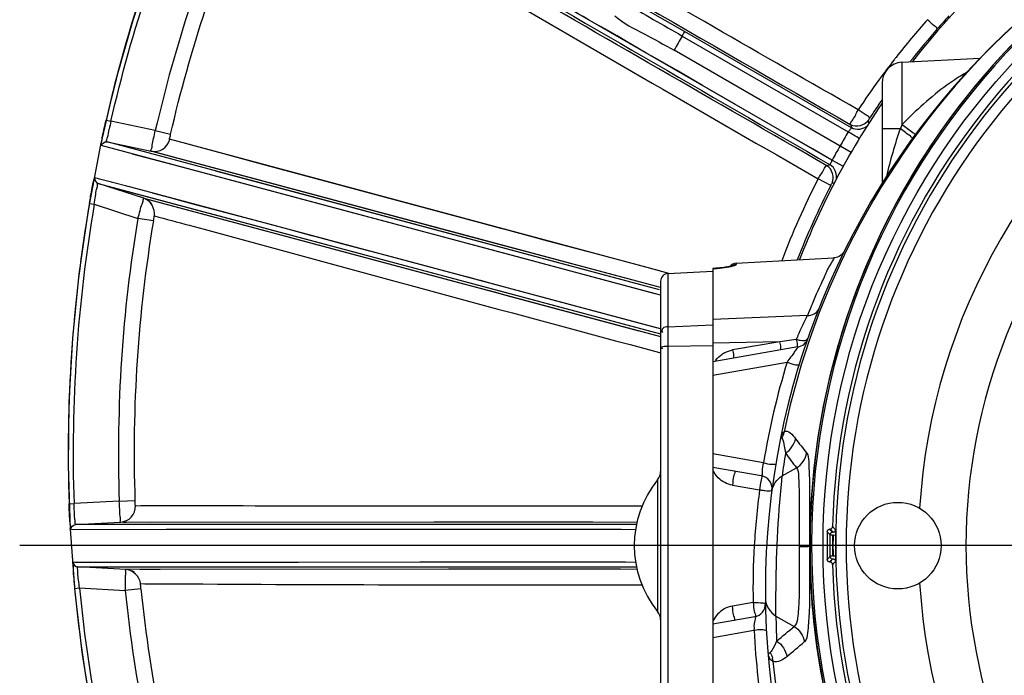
# Model space of a CAD drawing. Header units: inches. Extents: x 22575 to 24734, y 6028 to 6659.
# Tile 144 of 163: x 24669 to 24684, y 6496 to 6506. Entities that reach past the tile are written whole.
import ezdxf

# ---------------------------------------------------------------- set-up
doc = ezdxf.new("R2010")
doc.units = ezdxf.units.IN
doc.header["$LTSCALE"] = 0.5
doc.header["$MEASUREMENT"] = 0
doc.layers.add('CL', color=1, linetype='Continuous')

# ---------------------------------------------------------------- blocks, each defined once
blk = doc.blocks.new('Flygt Small 7 MGD')
at = {"color": 6, "linetype": 'Continuous'}
for p, q in [((24693.233, 6501.093), (24684.159, 6506.331)), ((24691.018, 6503.024), (24690.149, 6503.525)), ((24690.986, 6502.956), (24693.478, 6501.517)), ((24693.525, 6501.576), (24691.018, 6503.024)), ((24693.523, 6501.208), (24690.864, 6502.743)), ((24694.284, 6502.564), (24695.457, 6502.625)), ((24694.284, 6502.564), (24694.284, 6501.621)), ((24691.291, 6502.214), (24690.897, 6502.441)), ((24682.469, 6502.248), (24682.247, 6501.298)), ((24691.787, 6501.928), (24691.291, 6502.214)), ((24693.985, 6502.249), (24693.985, 6500.74)), ((24682.335, 6501.694), (24682.408, 6501.677)), ((24683.074, 6501.535), (24682.408, 6501.677)), ((24693.514, 6501.623), (24693.525, 6501.576)), ((24693.788, 6501.65), (24693.778, 6501.687)), ((24683.074, 6501.535), (24683.304, 6501.482)), ((24694.257, 6501.564), (24693.985, 6501.564)), ((24690.659, 6499.064), (24682.261, 6501.31)), ((24682.35, 6501.367), (24683.011, 6501.227)), ((24690.644, 6499.146), (24682.35, 6501.367)), ((24690.646, 6499.428), (24683.29, 6501.406)), ((24683.601, 6501.322), (24683.511, 6501.346)), ((24684.104, 6501.186), (24683.601, 6501.322)), ((24690.659, 6499.179), (24683.011, 6501.227)), ((24687.861, 6499.928), (24683.083, 6501.207)), ((24684.56, 6501.063), (24684.104, 6501.186)), ((24684.67, 6501.034), (24684.56, 6501.063)), ((24687.542, 6500.26), (24684.67, 6501.034)), ((24693.206, 6501.022), (24693.158, 6501.008)), ((24693.404, 6500.999), (24693.233, 6501.093)), ((24690.644, 6499.146), (24683.984, 6500.929)), ((24682.171, 6500.827), (24682.164, 6500.828)), ((24682.78, 6500.664), (24682.164, 6500.828)), ((24682.236, 6500.809), (24682.208, 6500.817)), ((24682.215, 6500.743), (24690.657, 6498.482)), ((24682.902, 6500.52), (24682.215, 6500.743)), ((24682.228, 6500.74), (24682.236, 6500.738)), ((24682.418, 6500.761), (24682.236, 6500.809)), ((24682.706, 6500.684), (24682.637, 6500.702)), ((24693.215, 6500.714), (24693.025, 6500.811)), ((24693.235, 6500.747), (24693.278, 6500.759)), ((24690.659, 6498.559), (24682.706, 6500.684)), ((24683.318, 6500.52), (24683.03, 6500.597)), ((24682.085, 6500.443), (24682.159, 6500.431)), ((24682.159, 6500.431), (24682.813, 6500.218)), ((24682.902, 6500.52), (24690.659, 6498.444)), ((24682.936, 6500.511), (24687.703, 6499.236)), ((24684.823, 6500.119), (24683.645, 6500.433)), ((24688.061, 6499.76), (24685.848, 6500.351)), ((24687.953, 6500.15), (24687.542, 6500.26)), ((24683.046, 6500.179), (24682.813, 6500.218)), ((24688.172, 6500.091), (24687.953, 6500.15)), ((24688.788, 6499.926), (24688.384, 6500.034)), ((24690.022, 6499.349), (24687.861, 6499.928)), ((24688.893, 6499.898), (24688.788, 6499.926)), ((24689.462, 6499.745), (24688.893, 6499.898)), ((24688.439, 6499.659), (24688.061, 6499.76)), ((24689.674, 6499.689), (24689.462, 6499.745)), ((24690.456, 6499.479), (24689.674, 6499.689)), ((24690.577, 6499.086), (24688.439, 6499.659)), ((24691.794, 6499.547), (24693.257, 6499.624)), ((24691.794, 6499.547), (24691.794, 6499.525)), ((24687.556, 6499.39), (24687.387, 6499.435)), ((24687.725, 6499.345), (24687.556, 6499.39)), ((24690.784, 6499.391), (24690.456, 6499.479)), ((24690.771, 6499.391), (24691.446, 6499.426)), ((24690.771, 6499.391), (24690.771, 6491.218)), ((24691.466, 6499.466), (24691.446, 6499.465)), ((24691.446, 6499.465), (24691.446, 6492.546)), ((24691.446, 6499.464), (24691.458, 6499.464)), ((24691.458, 6499.466), (24691.458, 6499.464)), ((24691.458, 6499.464), (24691.458, 6499.465)), ((24691.556, 6499.474), (24691.528, 6499.471)), ((24691.577, 6499.476), (24691.55, 6499.473)), ((24691.597, 6499.478), (24691.571, 6499.475)), ((24691.615, 6499.481), (24691.591, 6499.477)), ((24687.703, 6499.236), (24687.858, 6499.195)), ((24690.659, 6499.273), (24690.659, 6491.336)), ((24690.599, 6498.575), (24688.896, 6499.031)), ((24692.864, 6498.761), (24691.446, 6498.697)), ((24690.771, 6498.589), (24691.446, 6498.62)), ((24692.449, 6498.365), (24691.446, 6498.346)), ((24692.449, 6498.365), (24691.742, 6498.243)), ((24692.696, 6498.401), (24692.449, 6498.365)), ((24690.645, 6498.204), (24690.659, 6498.2)), ((24690.771, 6498.297), (24691.446, 6498.31)), ((24692.72, 6498.287), (24691.446, 6498.062)), ((24692.056, 6498.297), (24691.899, 6498.27)), ((24691.446, 6497.864), (24692.559, 6498.06)), ((24692.204, 6496.547), (24691.446, 6496.681)), ((24681.766, 6496.502), (24681.796, 6495.551)), ((24691.446, 6496.483), (24692.171, 6496.355)), ((24692.485, 6496.35), (24692.7, 6496.472)), ((24690.615, 6496.294), (24690.615, 6494.314)), ((24692.478, 6496.278), (24692.485, 6496.35)), ((24691.739, 6496.212), (24692.147, 6496.142)), ((24682.534, 6495.972), (24681.854, 6495.936)), ((24682.534, 6495.972), (24682.77, 6495.98)), ((24681.78, 6495.934), (24681.854, 6495.936)), ((24682.786, 6495.902), (24682.776, 6495.902)), ((24690.381, 6495.897), (24682.776, 6495.902)), ((24683.194, 6495.901), (24683.023, 6495.902)), ((24685.652, 6495.898), (24684.572, 6495.899)), ((24685.788, 6495.898), (24685.652, 6495.898)), ((24690.381, 6495.897), (24689.852, 6495.897)), ((24690.284, 6495.548), (24681.807, 6495.543)), ((24683.239, 6495.545), (24681.827, 6495.543)), ((24681.877, 6495.622), (24682.552, 6495.657)), ((24690.298, 6495.623), (24681.877, 6495.622)), ((24681.887, 6495.622), (24681.882, 6495.622)), ((24682.552, 6495.657), (24690.305, 6495.659)), ((24682.552, 6495.657), (24682.556, 6495.657)), ((24682.599, 6495.657), (24682.641, 6495.657)), ((24683, 6495.658), (24687.262, 6495.659)), ((24687.475, 6495.547), (24687.071, 6495.547)), ((24687.535, 6495.623), (24687.229, 6495.623)), ((24687.262, 6495.659), (24687.569, 6495.659)), ((24687.853, 6495.547), (24687.475, 6495.547)), ((24690.298, 6495.623), (24687.535, 6495.623)), ((24687.569, 6495.659), (24689.645, 6495.659)), ((24690.066, 6495.548), (24687.853, 6495.547)), ((24693.204, 6495.55), (24693.196, 6495.549)), ((24693.244, 6495.503), (24693.196, 6495.549)), ((24693.204, 6495.55), (24693.244, 6495.503)), ((24693.286, 6495.541), (24693.241, 6495.59)), ((24692.894, 6495.407), (24692.894, 6495.295)), ((24693.162, 6495.512), (24693.206, 6495.467)), ((24693.162, 6495.512), (24693.162, 6495.42)), ((24693.162, 6495.42), (24693.162, 6495.142)), ((24693.206, 6495.141), (24693.206, 6495.467)), ((24692.894, 6495.295), (24692.897, 6495.299)), ((24692.894, 6495.295), (24692.894, 6495.175)), ((24693.162, 6495.142), (24693.162, 6495.096)), ((24693.206, 6495.141), (24693.162, 6495.096)), ((24693.196, 6495.059), (24693.244, 6495.105)), ((24693.244, 6495.105), (24693.204, 6495.059)), ((24681.838, 6495.054), (24690.284, 6495.06)), ((24681.865, 6495.054), (24682.44, 6495.054)), ((24681.909, 6494.985), (24690.298, 6494.985)), ((24682.631, 6494.947), (24681.909, 6494.985)), ((24681.937, 6494.985), (24681.943, 6494.985)), ((24682.23, 6494.985), (24682.322, 6494.985)), ((24682.418, 6494.985), (24687.016, 6494.985)), ((24690.305, 6494.949), (24682.631, 6494.947)), ((24682.709, 6495.055), (24685.222, 6495.057)), ((24682.928, 6494.947), (24682.842, 6494.947)), ((24687.474, 6494.949), (24683.146, 6494.947)), ((24685.222, 6495.057), (24687.045, 6495.059)), ((24687.016, 6494.985), (24687.085, 6494.985)), ((24687.045, 6495.059), (24687.246, 6495.059)), ((24687.085, 6494.985), (24687.184, 6494.985)), ((24687.184, 6494.985), (24687.656, 6494.985)), ((24687.246, 6495.059), (24687.595, 6495.06)), ((24690.059, 6494.949), (24687.474, 6494.949)), ((24687.595, 6495.06), (24688.009, 6495.06)), ((24687.656, 6494.985), (24690.298, 6494.985)), ((24688.009, 6495.06), (24688.367, 6495.06)), ((24688.367, 6495.06), (24690.132, 6495.06)), ((24693.196, 6495.059), (24693.204, 6495.059)), ((24693.241, 6495.018), (24693.261, 6495.04)), ((24693.261, 6495.04), (24693.286, 6495.067)), ((24681.863, 6494.661), (24681.937, 6494.668)), ((24681.937, 6494.668), (24682.624, 6494.632)), ((24682.859, 6494.655), (24682.624, 6494.632)), ((24692.049, 6494.45), (24691.739, 6494.396)), ((24692.073, 6494.236), (24691.446, 6494.125)), ((24692.392, 6494.247), (24692.665, 6494.091)), ((24691.446, 6493.927), (24692.062, 6494.036))]:
    blk.add_line(p, q, dxfattribs=at)
at = {"color": 7, "linetype": 'Continuous'}
for p, q in [((24693.287, 6495.539), (24693.286, 6495.541)), ((24693.206, 6495.464), (24693.241, 6495.464)), ((24693.241, 6495.464), (24693.241, 6495.145)), ((24693.249, 6495.464), (24693.289, 6495.463)), ((24693.241, 6495.145), (24693.206, 6495.145)), ((24693.289, 6495.145), (24693.249, 6495.145))]:
    blk.add_line(p, q, dxfattribs=at)
at = {"color": 6, "linetype": 'Continuous'}
for points in [[(24683.683, 6505.722), (24683.356, 6504.954), (24683.025, 6504.077), (24682.73, 6503.176), (24682.469, 6502.248)], [(24690.897, 6502.441), (24690.691, 6502.561), (24690.582, 6502.624), (24690.454, 6502.696), (24690.316, 6502.776), (24690.171, 6502.861), (24690.007, 6502.958), (24689.834, 6503.058), (24689.685, 6503.141), (24689.579, 6503.201), (24689.5, 6503.247), (24689.425, 6503.29), (24689.35, 6503.333), (24689.28, 6503.373), (24689.209, 6503.416), (24689.131, 6503.463), (24689.047, 6503.511), (24688.954, 6503.564), (24688.852, 6503.623), (24688.751, 6503.682), (24688.652, 6503.739), (24688.562, 6503.791), (24688.383, 6503.895)], [(24682.247, 6501.298), (24682.066, 6500.341), (24681.928, 6499.382), (24681.832, 6498.419), (24681.778, 6497.457), (24681.766, 6496.502)], [(24693.233, 6501.093), (24692.941, 6501.261), (24692.67, 6501.418)], [(24685.848, 6500.351), (24683.437, 6500.995), (24682.732, 6501.184)], [(24682.399, 6500.694), (24688.452, 6499.073), (24690.657, 6498.482)], [(24683.645, 6500.433), (24683.532, 6500.463), (24683.423, 6500.492), (24683.318, 6500.52)], [(24685.424, 6499.958), (24685.117, 6500.04), (24684.823, 6500.119)], [(24685.877, 6499.837), (24685.728, 6499.877), (24685.577, 6499.918), (24685.424, 6499.958)], [(24688.384, 6500.034), (24688.281, 6500.062), (24688.172, 6500.091)], [(24686.545, 6499.659), (24686.293, 6499.727), (24686.16, 6499.762), (24685.877, 6499.837)], [(24693.423, 6499.733), (24693.412, 6499.712), (24693.397, 6499.693), (24693.38, 6499.675), (24693.361, 6499.66), (24693.34, 6499.647), (24693.318, 6499.637), (24693.295, 6499.629), (24693.271, 6499.625), (24693.257, 6499.624)], [(24687.387, 6499.435), (24687.199, 6499.485), (24686.545, 6499.659)], [(24691.535, 6499.471), (24691.513, 6499.469), (24691.49, 6499.468), (24691.466, 6499.466)], [(24691.74, 6499.506), (24691.74, 6499.506), (24691.737, 6499.505), (24691.733, 6499.504), (24691.728, 6499.502), (24691.72, 6499.5), (24691.712, 6499.498), (24691.702, 6499.496), (24691.691, 6499.493), (24691.678, 6499.491), (24691.664, 6499.488), (24691.649, 6499.486), (24691.633, 6499.483), (24691.615, 6499.481)], [(24691.721, 6499.493), (24691.728, 6499.499), (24691.734, 6499.503), (24691.738, 6499.505), (24691.74, 6499.506)], [(24688.064, 6499.254), (24687.975, 6499.278), (24687.891, 6499.3), (24687.808, 6499.323), (24687.725, 6499.345)], [(24688.896, 6499.031), (24688.56, 6499.121), (24688.064, 6499.254)], [(24687.858, 6499.195), (24688.181, 6499.108), (24688.353, 6499.062), (24690.335, 6498.531)], [(24683.023, 6495.902), (24682.915, 6495.902), (24682.856, 6495.902)], [(24684.217, 6495.9), (24683.589, 6495.901), (24683.194, 6495.901)], [(24684.572, 6495.899), (24684.392, 6495.9), (24684.217, 6495.9)], [(24686.872, 6495.897), (24686.583, 6495.898), (24685.788, 6495.898)], [(24687.23, 6495.897), (24687.003, 6495.897), (24686.872, 6495.897)], [(24688.138, 6495.897), (24687.669, 6495.897), (24687.512, 6495.897), (24687.23, 6495.897)], [(24689.003, 6495.897), (24688.746, 6495.897), (24688.45, 6495.897), (24688.138, 6495.897)], [(24689.852, 6495.897), (24689.467, 6495.897), (24689.003, 6495.897)], [(24681.796, 6495.551), (24681.867, 6494.605), (24681.979, 6493.666), (24682.133, 6492.734), (24682.326, 6491.812), (24682.56, 6490.899)], [(24687.229, 6495.623), (24687.171, 6495.623), (24682.38, 6495.622)], [(24687.071, 6495.547), (24686.953, 6495.547), (24683.239, 6495.545)], [(24693.162, 6495.512), (24693.163, 6495.518), (24693.165, 6495.525), (24693.167, 6495.53)], [(24693.167, 6495.53), (24693.171, 6495.535), (24693.175, 6495.54), (24693.179, 6495.544), (24693.185, 6495.546), (24693.19, 6495.548), (24693.196, 6495.549)], [(24693.204, 6495.55), (24693.21, 6495.55), (24693.216, 6495.553), (24693.222, 6495.556), (24693.227, 6495.56)], [(24693.227, 6495.56), (24693.232, 6495.564), (24693.236, 6495.57)], [(24693.236, 6495.57), (24693.239, 6495.576), (24693.24, 6495.583), (24693.241, 6495.59)], [(24693.175, 6495.068), (24693.171, 6495.073), (24693.167, 6495.078), (24693.165, 6495.084), (24693.163, 6495.09), (24693.162, 6495.096)], [(24682.44, 6495.054), (24682.618, 6495.055), (24682.709, 6495.055)], [(24683.146, 6494.947), (24683.086, 6494.947), (24682.928, 6494.947)], [(24693.196, 6495.059), (24693.19, 6495.06), (24693.185, 6495.062), (24693.179, 6495.065), (24693.175, 6495.068)], [(24693.222, 6495.053), (24693.216, 6495.056), (24693.21, 6495.058), (24693.204, 6495.059)], [(24693.241, 6495.018), (24693.24, 6495.025), (24693.239, 6495.032), (24693.236, 6495.038), (24693.232, 6495.044), (24693.227, 6495.049), (24693.222, 6495.053)]]:
    blk.add_lwpolyline(points, dxfattribs=at)
at = {"color": 7, "linetype": 'Continuous'}
for points in [[(24693.286, 6495.541), (24693.286, 6495.535), (24693.284, 6495.529), (24693.281, 6495.523), (24693.277, 6495.517), (24693.273, 6495.512), (24693.267, 6495.508), (24693.261, 6495.505), (24693.254, 6495.504), (24693.247, 6495.503)], [(24693.218, 6495.495), (24693.214, 6495.49), (24693.21, 6495.485), (24693.208, 6495.48), (24693.206, 6495.474), (24693.206, 6495.468)], [(24693.241, 6495.503), (24693.235, 6495.502), (24693.229, 6495.501), (24693.223, 6495.498), (24693.218, 6495.495)], [(24693.206, 6495.141), (24693.206, 6495.135), (24693.208, 6495.129), (24693.21, 6495.123), (24693.214, 6495.118), (24693.218, 6495.114), (24693.223, 6495.11), (24693.229, 6495.107), (24693.235, 6495.106), (24693.241, 6495.105)], [(24693.247, 6495.105), (24693.254, 6495.105), (24693.26, 6495.103), (24693.266, 6495.1), (24693.272, 6495.097), (24693.276, 6495.092), (24693.281, 6495.087), (24693.284, 6495.081)], [(24693.284, 6495.081), (24693.286, 6495.074), (24693.286, 6495.067)]]:
    blk.add_lwpolyline(points, dxfattribs=at)
at = {"color": 6, "linetype": 'Continuous'}
for centre, radius in [((24703.749, 6495.304), 10.65), ((24694.222, 6495.304), 0.65)]:
    blk.add_circle(centre, radius, dxfattribs=at)
for centre, radius, start, end in [((24703.749, 6495.304), 11.811, 21.3195, 142.0134), ((24703.749, 6494.635), 11.516, 92.4002, 267.5998), ((24703.749, 6495.304), 10.846, 92.5497, 87.4503), ((24703.749, 6495.304), 10.823, 92.5496, 87.4504), ((24703.75, 6495.3), 10.85, 102.106, 140.4928), ((24703.749, 6495.304), 10.512, 103.1487, 178.4428), ((24703.749, 6495.304), 10.46, 105.9043, 254.0957), ((24703.749, 6495.304), 10.303, 105.9043, 254.0957), ((24703.739, 6496.787), 21.957, 162.4277, 163.7703), ((24703.849, 6495.187), 11.986, 137.6781, 138.9196), ((24704.443, 6494.589), 13.03, 138.6262, 141.8644), ((24704.227, 6494.858), 12.487, 138.9212, 141.6329), ((24703.924, 6496.733), 22.149, 163.7701, 164.9347), ((24716.757, 6488.104), 29.745, 150.045, 150.5168), ((24703.749, 6495.304), 9.217, 123.4881, 176.5119), ((24703.999, 6494.94), 12.464, 141.8744, 142.0872), ((24704.098, 6496.686), 22.33, 164.9349, 166.232), ((24703.544, 6495.291), 11.889, 142.0754, 143.853), ((24694.3, 6502.249), 0.315, 93, 180), ((24703.968, 6495.066), 12.155, 141.6445, 141.8745), ((24696.613, 6500.016), 2.752, 119.6735, 121.0532), ((24695.33, 6502.64), 0.3, 242.8546, 247.1276), ((24703.757, 6495.294), 10.86, 140.4901, 179.9746), ((24703.164, 6495.572), 11.417, 143.8645, 146.6515), ((24703.749, 6495.304), 11.811, 145.7864, 158.6792), ((24703.375, 6495.501), 11.42, 145.3114, 146.9888), ((24689.658, 6499.974), 7.447, 166.7817, 167.7262), ((24697.197, 6500.232), 3.227, 154.4996, 155.6177), ((24703.712, 6495.326), 11.961, 148.8275, 149.9997), ((24662.138, 6449.617), 60.628, 58.68781, 58.87417), ((24683.06, 6501.458), 0.236, 258.0225, 347.2269), ((24703.749, 6495.305), 12.003, 150.0011, 151.1702), ((24703.777, 6495.291), 12.086, 152.8235, 159.2003), ((24703.776, 6495.292), 11.871, 152.8236, 158.7448), ((24703.749, 6495.304), 8.504, 141.1558, 229.6125), ((24703.854, 6496.706), 22.087, 170.2588, 182.0042), ((24703.902, 6496.702), 22.061, 170.2701, 181.9894), ((24703.882, 6496.702), 21.361, 170.5276, 181.9602), ((24703.884, 6496.701), 21.127, 170.5253, 181.9566), ((24691.8, 6499.429), 0.118, 93, 145.3597), ((24690.777, 6499.273), 0.118, 93, 180), ((24691.333, 6501.659), 2.198, 273.269, 274.4405), ((24691.333, 6501.661), 2.2, 274.4344, 275.5414), ((24691.351, 6501.482), 2.02, 275.5352, 276.6722), ((24691.559, 6500.222), 0.742, 282.4564, 283.2139), ((24691.797, 6499.409), 0.115, 124.9111, 131.0443), ((24703.275, 6494.53), 11.239, 154.7599, 156.9405), ((24703.229, 6494.551), 11.187, 156.9475, 157.0791), ((24703.276, 6494.531), 11.239, 157.0796, 157.8884), ((24700.749, 6494.884), 8.788, 153.8144, 156.0518), ((24700.124, 6495.163), 8.102, 156.0611, 156.4467), ((24692.686, 6498.481), 0.197, 280, 340.8304), ((24691.805, 6497.857), 0.39, 118.1966, 124.5228), ((24691.821, 6497.849), 0.407, 144.2219, 147.5113), ((24703.762, 6494.632), 11.715, 162.9832, 170.5898), ((24692.209, 6497.076), 0.315, 329.8264, 346.5683), ((24692.215, 6497.074), 0.309, 346.5798, 348.7158), ((24696.545, 6499.773), 4.805, 216.5826, 219.791), ((24703.6, 6494.903), 11.209, 170.8015, 172.5861), ((24696.627, 6499.545), 4.986, 214.8544, 218.0384), ((24690.462, 6496.418), 0.197, 321.0574, 359.9998), ((24691.84, 6495.304), 1.575, 141.0576, 218.9424), ((24692.136, 6496.161), 0.197, 352.5115, 80), ((24703.23, 6494.65), 11.183, 172.3364, 176.6476), ((24692.403, 6498.186), 2.061, 262.8586, 263.5421), ((24682.54, 6495.893), 0.236, 273.0224, 2.234), ((24703.749, 6495.304), 10.462, 179.1298, 180.8702), ((24703.225, 6494.65), 11.178, 176.646, 181.0267), ((24703.749, 6495.304), 10.512, 181.5569, 256.8513), ((24703.256, 6496.688), 21.489, 185.413, 197.2272), ((24703.312, 6496.699), 21.471, 185.4292, 197.212), ((24703.298, 6496.696), 20.54, 185.7013, 197.1879), ((24703.749, 6495.304), 9.217, 183.4881, 236.5119), ((24703.301, 6496.698), 20.78, 185.7062, 197.1911), ((24692.038, 6494.43), 0.197, 280, 1.0038), ((24690.462, 6494.191), 0.197, 0.0002, 38.9426), ((24703.601, 6494.366), 11.21, 180.6087, 182.5323), ((24680.245, 6508.658), 19.143, 309.4253, 310.4535), ((24703.76, 6494.636), 11.713, 182.9371, 189.9761), ((24680.399, 6508.421), 19.139, 309.4274, 310.4558), ((24692.038, 6493.54), 0.312, 5.1047, 13.6886)]:
    blk.add_arc(centre, radius, start, end, dxfattribs=at)
at = {"color": 7, "linetype": 'Continuous'}
for centre, radius, start, end in [((24703.749, 6495.304), 10.501, 179.1298, 180.8702), ((24691.825, 6495.128), 1.464, 0.1028, 0.6699)]:
    blk.add_arc(centre, radius, start, end, dxfattribs=at)
at = {"color": 6, "linetype": 'Continuous'}
for points, knots in [([(24693.627, 6501.848), (24692.176, 6502.675), (24689.547, 6504.196), (24686.907, 6505.699), (24685.727, 6506.388)], [0, 0, 0, 0, 0.549947, 1, 1, 1, 1]), ([(24684.118, 6506.273), (24684.496, 6506.064), (24685.651, 6505.387), (24688.683, 6503.641), (24691.336, 6502.102), (24693.206, 6501.022)], [0, 0, 0, 0, 0.123393, 0.382799, 1, 1, 1, 1]), ([(24685.434, 6506.28), (24685.938, 6505.988), (24688.632, 6504.437), (24691.327, 6502.887), (24693.514, 6501.623)], [0, 0, 0, 0, 0.187403, 1, 1, 1, 1]), ([(24701.487, 6505.926), (24699.328, 6505.494), (24695.173, 6503.313), (24692.957, 6499.17), (24692.517, 6497.014)], [0, 0, 0, 0, 0.500154, 1, 1, 1, 1]), ([(24693.158, 6501.008), (24691.474, 6501.98), (24688.663, 6503.59), (24685.875, 6505.24), (24684.743, 6505.869)], [0, 0, 0, 0, 0.60012, 1, 1, 1, 1]), ([(24684.825, 6505.572), (24685.912, 6504.965), (24688.623, 6503.339), (24691.366, 6501.769), (24693.025, 6500.811)], [0, 0, 0, 0, 0.39384, 1, 1, 1, 1]), ([(24689.974, 6503.257), (24690.104, 6503.146), (24690.415, 6502.99), (24690.714, 6502.826), (24690.864, 6502.743)], [0, 0, 0, 0, 0.499737, 1, 1, 1, 1]), ([(24694.814, 6503.063), (24694.807, 6503.083), (24694.742, 6503.121), (24694.7, 6503.17), (24694.665, 6503.201)], [0, 0, 0, 0, 0.312849, 1, 1, 1, 1]), ([(24690.986, 6502.956), (24690.994, 6502.97), (24691, 6502.991), (24691.022, 6503.016), (24691.018, 6503.024)], [0, 0, 0, 0, 0.660859, 1, 1, 1, 1]), ([(24695.194, 6502.374), (24695.113, 6502.325), (24694.786, 6502.105), (24694.491, 6501.839), (24694.284, 6501.621)], [0, 0, 0, 0, 0.237679, 1, 1, 1, 1]), ([(24693.514, 6501.623), (24693.503, 6501.647), (24693.575, 6501.727), (24693.598, 6501.798), (24693.627, 6501.848)], [0, 0, 0, 0, 0.316354, 1, 1, 1, 1]), ([(24693.799, 6501.723), (24693.796, 6501.745), (24693.714, 6501.776), (24693.668, 6501.821), (24693.627, 6501.848)], [0, 0, 0, 0, 0.316737, 1, 1, 1, 1]), ([(24693.778, 6501.687), (24693.777, 6501.691), (24693.79, 6501.703), (24693.794, 6501.715), (24693.799, 6501.723)], [0, 0, 0, 0, 0.324435, 1, 1, 1, 1]), ([(24694.487, 6501.477), (24694.473, 6501.486), (24694.405, 6501.534), (24694.338, 6501.582), (24694.284, 6501.621)], [0, 0, 0, 0, 0.1947, 1, 1, 1, 1]), ([(24682.261, 6501.31), (24682.249, 6501.313), (24682.281, 6501.382), (24682.275, 6501.416), (24682.282, 6501.45)], [0, 0, 0, 0, 0.265659, 1, 1, 1, 1]), ([(24682.35, 6501.367), (24682.332, 6501.372), (24682.379, 6501.466), (24682.371, 6501.512), (24682.381, 6501.557)], [0, 0, 0, 0, 0.274712, 1, 1, 1, 1]), ([(24683.011, 6501.227), (24683.003, 6501.23), (24683.029, 6501.272), (24683.024, 6501.325), (24683.053, 6501.425), (24683.066, 6501.496), (24683.074, 6501.535)], [0, 0, 0, 0, 0.076734, 0.293626, 0.617789, 1, 1, 1, 1]), ([(24683.29, 6501.406), (24683.285, 6501.413), (24683.3, 6501.441), (24683.301, 6501.465), (24683.304, 6501.482)], [0, 0, 0, 0, 0.331007, 1, 1, 1, 1]), ([(24693.525, 6501.576), (24693.518, 6501.574), (24693.505, 6501.548), (24693.488, 6501.531), (24693.478, 6501.517)], [0, 0, 0, 0, 0.313117, 1, 1, 1, 1]), ([(24694.445, 6501.42), (24694.434, 6501.43), (24694.373, 6501.481), (24694.309, 6501.527), (24694.257, 6501.564)], [0, 0, 0, 0, 0.197308, 1, 1, 1, 1]), ([(24693.025, 6500.811), (24693.052, 6500.859), (24693.099, 6500.91), (24693.133, 6501.007), (24693.158, 6501.008)], [0, 0, 0, 0, 0.686163, 1, 1, 1, 1]), ([(24693.233, 6501.093), (24693.226, 6501.077), (24693.219, 6501.054), (24693.204, 6501.03), (24693.206, 6501.022)], [0, 0, 0, 0, 0.686655, 1, 1, 1, 1]), ([(24682.085, 6500.443), (24682.091, 6500.48), (24682.112, 6500.599), (24682.133, 6500.718), (24682.153, 6500.798)], [0, 0, 0, 0, 0.311502, 1, 1, 1, 1]), ([(24682.153, 6500.798), (24682.155, 6500.806), (24682.159, 6500.812), (24682.162, 6500.829), (24682.164, 6500.828)], [0, 0, 0, 0, 0.744142, 1, 1, 1, 1]), ([(24682.159, 6500.431), (24682.164, 6500.471), (24682.176, 6500.542), (24682.188, 6500.649), (24682.207, 6500.693), (24682.207, 6500.746), (24682.215, 6500.743)], [0, 0, 0, 0, 0.381624, 0.706134, 0.923452, 1, 1, 1, 1]), ([(24693.215, 6500.714), (24693.219, 6500.722), (24693.227, 6500.731), (24693.231, 6500.746), (24693.235, 6500.747)], [0, 0, 0, 0, 0.679646, 1, 1, 1, 1]), ([(24682.813, 6500.218), (24682.824, 6500.256), (24682.846, 6500.325), (24682.868, 6500.427), (24682.897, 6500.472), (24682.894, 6500.521), (24682.902, 6500.52)], [0, 0, 0, 0, 0.382175, 0.706377, 0.923317, 1, 1, 1, 1]), ([(24683.046, 6500.179), (24683.049, 6500.197), (24683.059, 6500.212), (24683.054, 6500.258), (24683.062, 6500.256)], [0, 0, 0, 0, 0.707637, 1, 1, 1, 1]), ([(24683.062, 6500.256), (24683.236, 6500.209), (24685.763, 6499.519), (24688.29, 6498.835), (24690.645, 6498.204)], [0, 0, 0, 0, 0.069054, 1, 1, 1, 1]), ([(24691.729, 6499.499), (24691.743, 6499.502), (24691.763, 6499.508), (24691.784, 6499.516), (24691.791, 6499.52)], [0, 0, 0, 0, 0.641532, 1, 1, 1, 1]), ([(24691.732, 6499.503), (24691.738, 6499.508), (24691.752, 6499.516), (24691.767, 6499.521), (24691.774, 6499.523)], [0, 0, 0, 0, 0.507008, 1, 1, 1, 1]), ([(24691.774, 6499.523), (24691.778, 6499.523), (24691.784, 6499.525), (24691.791, 6499.525), (24691.794, 6499.525)], [0, 0, 0, 0, 0.508567, 1, 1, 1, 1]), ([(24691.791, 6499.52), (24691.792, 6499.521), (24691.793, 6499.522), (24691.794, 6499.525), (24691.794, 6499.525)], [0, 0, 0, 0, 0.593289, 1, 1, 1, 1]), ([(24693.257, 6499.624), (24693.281, 6499.64), (24693.141, 6499.437), (24693.145, 6499.397), (24693.109, 6499.322)], [0, 0, 0, 0, 0.254314, 1, 1, 1, 1]), ([(24690.771, 6498.589), (24690.744, 6498.588), (24690.687, 6498.589), (24690.674, 6498.521), (24690.688, 6498.506)], [0, 0, 0, 0, 0.570509, 1, 1, 1, 1]), ([(24692.472, 6498.243), (24692.461, 6498.241), (24692.472, 6498.312), (24692.454, 6498.335), (24692.449, 6498.365)], [0, 0, 0, 0, 0.273728, 1, 1, 1, 1]), ([(24692.696, 6498.401), (24692.716, 6498.395), (24692.769, 6498.385), (24692.859, 6498.379), (24692.872, 6498.416)], [0, 0, 0, 0, 0.347192, 1, 1, 1, 1]), ([(24692.696, 6498.401), (24692.701, 6498.373), (24692.718, 6498.351), (24692.71, 6498.285), (24692.72, 6498.287)], [0, 0, 0, 0, 0.72601, 1, 1, 1, 1]), ([(24690.771, 6498.297), (24690.745, 6498.296), (24690.72, 6498.296), (24690.665, 6498.28), (24690.682, 6498.265), (24690.688, 6498.262)], [0, 0, 0, 0, 0.648798, 0.832997, 1, 1, 1, 1]), ([(24691.766, 6498.119), (24691.755, 6498.117), (24691.767, 6498.189), (24691.748, 6498.213), (24691.742, 6498.243)], [0, 0, 0, 0, 0.274249, 1, 1, 1, 1]), ([(24692.72, 6498.287), (24692.73, 6498.289), (24692.682, 6498.239), (24692.659, 6498.189), (24692.594, 6498.109), (24692.559, 6498.06)], [0, 0, 0, 0, 0.10209, 0.354491, 1, 1, 1, 1]), ([(24692.559, 6498.06), (24692.601, 6498.048), (24692.634, 6498.016), (24692.742, 6498.02), (24692.737, 6498.003)], [0, 0, 0, 0, 0.709929, 1, 1, 1, 1]), ([(24692.517, 6497.014), (24692.505, 6497.006), (24692.483, 6496.988), (24692.471, 6496.962), (24692.468, 6496.949)], [0, 0, 0, 0, 0.537151, 1, 1, 1, 1]), ([(24692.468, 6496.949), (24692.467, 6496.945), (24692.47, 6496.932), (24692.477, 6496.923), (24692.481, 6496.918)], [0, 0, 0, 0, 0.422839, 1, 1, 1, 1]), ([(24692.852, 6496.697), (24692.881, 6496.663), (24692.883, 6496.509), (24692.9, 6496.246), (24692.893, 6495.855), (24692.894, 6495.565), (24692.894, 6495.407)], [0, 0, 0, 0, 0.105208, 0.324287, 0.63447, 1, 1, 1, 1]), ([(24691.763, 6496.427), (24691.784, 6496.423), (24691.738, 6496.312), (24691.748, 6496.262), (24691.739, 6496.212)], [0, 0, 0, 0, 0.29818, 1, 1, 1, 1]), ([(24692.204, 6496.547), (24692.197, 6496.502), (24692.173, 6496.463), (24692.189, 6496.352), (24692.171, 6496.355)], [0, 0, 0, 0, 0.708967, 1, 1, 1, 1]), ([(24692.204, 6496.547), (24692.248, 6496.54), (24692.284, 6496.513), (24692.391, 6496.533), (24692.388, 6496.515)], [0, 0, 0, 0, 0.709669, 1, 1, 1, 1]), ([(24692.7, 6496.472), (24692.73, 6496.443), (24692.731, 6496.295), (24692.745, 6496.055), (24692.737, 6495.696), (24692.738, 6495.433), (24692.739, 6495.291)], [0, 0, 0, 0, 0.10651, 0.330155, 0.641688, 1, 1, 1, 1]), ([(24692.171, 6496.355), (24692.192, 6496.351), (24692.146, 6496.241), (24692.156, 6496.191), (24692.147, 6496.142)], [0, 0, 0, 0, 0.300443, 1, 1, 1, 1]), ([(24692.392, 6494.247), (24692.391, 6494.353), (24692.391, 6495.03), (24692.422, 6495.709), (24692.478, 6496.278)], [0, 0, 0, 0, 0.155889, 1, 1, 1, 1]), ([(24692.171, 6496.139), (24692.19, 6496.136), (24692.241, 6496.134), (24692.3, 6496.117), (24692.33, 6496.134)], [0, 0, 0, 0, 0.354546, 1, 1, 1, 1]), ([(24692.33, 6496.134), (24692.33, 6496.134), (24692.331, 6496.134), (24692.332, 6496.135), (24692.332, 6496.136)], [0, 0, 0, 0, 0.579498, 1, 1, 1, 1]), ([(24682.552, 6495.657), (24682.544, 6495.658), (24682.558, 6495.705), (24682.54, 6495.756), (24682.542, 6495.86), (24682.536, 6495.932), (24682.534, 6495.972)], [0, 0, 0, 0, 0.076711, 0.293598, 0.617771, 1, 1, 1, 1]), ([(24682.776, 6495.902), (24682.77, 6495.909), (24682.777, 6495.939), (24682.771, 6495.963), (24682.77, 6495.98)], [0, 0, 0, 0, 0.331281, 1, 1, 1, 1]), ([(24681.877, 6495.622), (24681.869, 6495.622), (24681.875, 6495.67), (24681.861, 6495.719), (24681.86, 6495.824), (24681.856, 6495.896), (24681.854, 6495.936)], [0, 0, 0, 0, 0.077733, 0.29407, 0.617751, 1, 1, 1, 1]), ([(24681.807, 6495.543), (24681.795, 6495.543), (24681.808, 6495.615), (24681.794, 6495.644), (24681.792, 6495.677)], [0, 0, 0, 0, 0.264773, 1, 1, 1, 1]), ([(24692.739, 6495.291), (24692.739, 6495.147), (24692.74, 6494.879), (24692.742, 6494.511), (24692.724, 6494.269), (24692.702, 6494.114), (24692.665, 6494.091)], [0, 0, 0, 0, 0.357424, 0.669648, 0.892788, 1, 1, 1, 1]), ([(24692.739, 6495.291), (24692.758, 6495.291), (24692.81, 6495.293), (24692.862, 6495.291), (24692.894, 6495.295)], [0, 0, 0, 0, 0.372327, 1, 1, 1, 1]), ([(24692.897, 6495.299), (24692.897, 6493.961), (24693.4, 6491.26), (24695.571, 6487.779), (24698.855, 6485.319), (24701.503, 6484.588), (24702.836, 6484.475)], [0, 0, 0, 0, 0.249994, 0.499995, 0.749999, 1, 1, 1, 1]), ([(24692.897, 6495.299), (24692.899, 6495.299), (24692.9, 6495.299), (24692.903, 6495.299), (24692.903, 6495.299)], [0, 0, 0, 0, 0.748458, 1, 1, 1, 1]), ([(24692.894, 6495.175), (24692.895, 6495.014), (24692.895, 6494.719), (24692.896, 6494.319), (24692.873, 6494.051), (24692.854, 6493.89), (24692.818, 6493.859)], [0, 0, 0, 0, 0.363493, 0.6732, 0.892341, 1, 1, 1, 1]), ([(24681.838, 6495.054), (24681.829, 6495.051), (24681.846, 6494.995), (24681.835, 6494.929), (24681.852, 6494.801), (24681.858, 6494.711), (24681.863, 6494.661)], [0, 0, 0, 0, 0.076572, 0.294211, 0.61836, 1, 1, 1, 1]), ([(24681.937, 6494.668), (24681.932, 6494.708), (24681.924, 6494.78), (24681.908, 6494.886), (24681.915, 6494.934), (24681.901, 6494.985), (24681.909, 6494.985)], [0, 0, 0, 0, 0.382051, 0.706581, 0.923675, 1, 1, 1, 1]), ([(24682.624, 6494.632), (24682.625, 6494.672), (24682.628, 6494.744), (24682.622, 6494.848), (24682.639, 6494.899), (24682.624, 6494.945), (24682.631, 6494.947)], [0, 0, 0, 0, 0.38219, 0.706399, 0.923337, 1, 1, 1, 1]), ([(24682.859, 6494.655), (24682.857, 6494.673), (24682.863, 6494.69), (24682.846, 6494.733), (24682.854, 6494.733)], [0, 0, 0, 0, 0.707946, 1, 1, 1, 1]), ([(24682.854, 6494.733), (24683.018, 6494.733), (24685.527, 6494.716), (24688.036, 6494.714), (24690.38, 6494.714)], [0, 0, 0, 0, 0.065489, 1, 1, 1, 1]), ([(24691.763, 6494.181), (24691.784, 6494.185), (24691.738, 6494.297), (24691.748, 6494.347), (24691.739, 6494.396)], [0, 0, 0, 0, 0.305868, 1, 1, 1, 1]), ([(24692.049, 6494.45), (24692.058, 6494.4), (24692.048, 6494.35), (24692.094, 6494.24), (24692.073, 6494.236)], [0, 0, 0, 0, 0.698048, 1, 1, 1, 1]), ([(24692.197, 6494.444), (24692.205, 6494.443), (24692.217, 6494.441), (24692.23, 6494.438), (24692.234, 6494.436)], [0, 0, 0, 0, 0.659635, 1, 1, 1, 1]), ([(24692.234, 6494.436), (24692.234, 6494.435), (24692.235, 6494.435), (24692.235, 6494.434), (24692.235, 6494.433)], [0, 0, 0, 0, 0.571236, 1, 1, 1, 1]), ([(24692.073, 6494.236), (24692.092, 6494.239), (24692.05, 6494.122), (24692.065, 6494.083), (24692.062, 6494.036)], [0, 0, 0, 0, 0.289872, 1, 1, 1, 1]), ([(24692.062, 6494.036), (24692.106, 6494.038), (24692.145, 6494.062), (24692.249, 6494.028), (24692.249, 6494.046)], [0, 0, 0, 0, 0.710241, 1, 1, 1, 1]), ([(24692.402, 6493.871), (24692.381, 6493.822), (24692.357, 6493.761), (24692.317, 6493.707), (24692.307, 6493.7)], [0, 0, 0, 0, 0.808793, 1, 1, 1, 1]), ([(24692.307, 6493.7), (24692.298, 6493.693), (24692.284, 6493.684), (24692.274, 6493.667), (24692.275, 6493.661)], [0, 0, 0, 0, 0.635327, 1, 1, 1, 1]), ([(24692.307, 6493.7), (24692.314, 6493.687), (24692.328, 6493.659), (24692.338, 6493.629), (24692.341, 6493.614)], [0, 0, 0, 0, 0.493853, 1, 1, 1, 1]), ([(24703.267, 6483.34), (24701.927, 6483.396), (24699.238, 6483.989), (24695.767, 6486.219), (24693.271, 6489.534), (24692.49, 6492.212), (24692.349, 6493.568)], [0, 0, 0, 0, 0.248074, 0.497134, 0.747753, 1, 1, 1, 1])]:
    blk.add_open_spline(points, degree=3, knots=knots, dxfattribs=at)
for points in [[(24683.682, 6505.716), (24683.102, 6504.426), (24682.653, 6503.071), (24682.335, 6501.694)], [(24682.408, 6501.677), (24682.723, 6503.042), (24683.167, 6504.384), (24683.74, 6505.663)], [(24684.313, 6505.276), (24683.783, 6504.074), (24683.37, 6502.815), (24683.074, 6501.535)], [(24683.304, 6501.482), (24683.597, 6502.748), (24684.005, 6503.994), (24684.53, 6505.183)], [(24690.115, 6503.458), (24690.405, 6503.29), (24690.695, 6503.123), (24690.986, 6502.955)], [(24682.282, 6501.45), (24682.299, 6501.531), (24682.317, 6501.613), (24682.335, 6501.694)], [(24693.778, 6501.687), (24693.729, 6501.611), (24693.592, 6501.578), (24693.514, 6501.623)], [(24693.759, 6501.602), (24693.702, 6501.549), (24693.593, 6501.537), (24693.525, 6501.576)], [(24694.257, 6501.564), (24694.176, 6501.329), (24694.105, 6501.089), (24694.052, 6500.846)], [(24682.261, 6501.31), (24682.268, 6501.344), (24682.315, 6501.374), (24682.35, 6501.367)], [(24693.235, 6500.747), (24693.276, 6500.828), (24693.236, 6500.963), (24693.158, 6501.008)], [(24693.295, 6500.792), (24693.32, 6500.87), (24693.277, 6500.981), (24693.206, 6501.022)], [(24682.164, 6500.828), (24682.158, 6500.796), (24682.183, 6500.754), (24682.215, 6500.743)], [(24683.062, 6500.256), (24683.079, 6500.357), (24683, 6500.488), (24682.902, 6500.52)], [(24683.015, 6500.441), (24682.987, 6500.477), (24682.946, 6500.506), (24682.903, 6500.52)], [(24691.585, 6499.475), (24691.63, 6499.481), (24691.675, 6499.487), (24691.719, 6499.497)], [(24692.864, 6498.761), (24692.93, 6498.758), (24693.012, 6498.798), (24693.037, 6498.86)], [(24691.62, 6498.201), (24691.658, 6498.221), (24691.7, 6498.235), (24691.742, 6498.243)], [(24691.491, 6498.088), (24691.516, 6498.123), (24691.548, 6498.154), (24691.583, 6498.178)], [(24692.517, 6497.014), (24692.572, 6497.052), (24692.647, 6496.962), (24692.686, 6496.909)], [(24692.481, 6496.918), (24692.507, 6496.885), (24692.508, 6496.839), (24692.516, 6496.799)], [(24692.535, 6496.695), (24692.61, 6496.739), (24692.67, 6496.823), (24692.686, 6496.909)], [(24692.516, 6496.799), (24692.523, 6496.764), (24692.529, 6496.73), (24692.535, 6496.695)], [(24692.7, 6496.472), (24692.778, 6496.518), (24692.839, 6496.608), (24692.852, 6496.697)], [(24691.525, 6496.323), (24691.492, 6496.357), (24691.464, 6496.399), (24691.446, 6496.443)], [(24691.739, 6496.212), (24691.66, 6496.225), (24691.581, 6496.266), (24691.525, 6496.323)], [(24692.33, 6496.121), (24692.342, 6496.212), (24692.404, 6496.305), (24692.485, 6496.35)], [(24681.792, 6495.677), (24681.786, 6495.762), (24681.783, 6495.848), (24681.78, 6495.934)], [(24681.807, 6495.543), (24681.805, 6495.579), (24681.842, 6495.62), (24681.877, 6495.622)], [(24681.838, 6495.054), (24681.841, 6495.021), (24681.876, 6494.986), (24681.909, 6494.985)], [(24682.854, 6494.733), (24682.844, 6494.836), (24682.734, 6494.941), (24682.631, 6494.947)], [(24682.76, 6494.901), (24682.723, 6494.928), (24682.677, 6494.944), (24682.632, 6494.947)], [(24692.234, 6494.512), (24692.235, 6494.41), (24692.302, 6494.298), (24692.392, 6494.247)], [(24691.739, 6494.396), (24691.655, 6494.382), (24691.572, 6494.337), (24691.515, 6494.274)], [(24692.049, 6494.45), (24692.098, 6494.45), (24692.148, 6494.45), (24692.197, 6494.444)], [(24691.515, 6494.274), (24691.486, 6494.242), (24691.462, 6494.204), (24691.446, 6494.165)], [(24692.665, 6494.091), (24692.745, 6494.044), (24692.806, 6493.951), (24692.818, 6493.859)], [(24692.402, 6493.871), (24692.482, 6493.823), (24692.543, 6493.729), (24692.555, 6493.637)], [(24692.275, 6493.661), (24692.278, 6493.621), (24692.314, 6493.586), (24692.349, 6493.568)], [(24692.555, 6493.637), (24692.499, 6493.59), (24692.415, 6493.538), (24692.349, 6493.568)]]:
    blk.add_open_spline(points, degree=3, dxfattribs=at)
at = {"color": 7, "linetype": 'Continuous'}
for points, knots in [([(24693.288, 6495.524), (24693.288, 6495.527), (24693.288, 6495.532), (24693.287, 6495.537), (24693.287, 6495.539)], [0, 0, 0, 0, 0.586841, 1, 1, 1, 1]), ([(24693.289, 6495.463), (24693.289, 6495.474), (24693.289, 6495.495), (24693.288, 6495.515), (24693.288, 6495.524)], [0, 0, 0, 0, 0.544911, 1, 1, 1, 1]), ([(24693.286, 6495.067), (24693.29, 6495.073), (24693.287, 6495.096), (24693.289, 6495.117), (24693.289, 6495.131)], [0, 0, 0, 0, 0.333864, 1, 1, 1, 1])]:
    blk.add_open_spline(points, degree=3, knots=knots, dxfattribs=at)
at = {"layer": 'CL'}
blk.add_line((24703.749, 6495.304), (24681.039, 6495.304), dxfattribs=at)

msp = doc.modelspace()

# ---------------------------------------------------------------- block references
msp.add_blockref('Flygt Small 7 MGD', (-12.197, 3.012))

doc.saveas('drawing.dxf')
